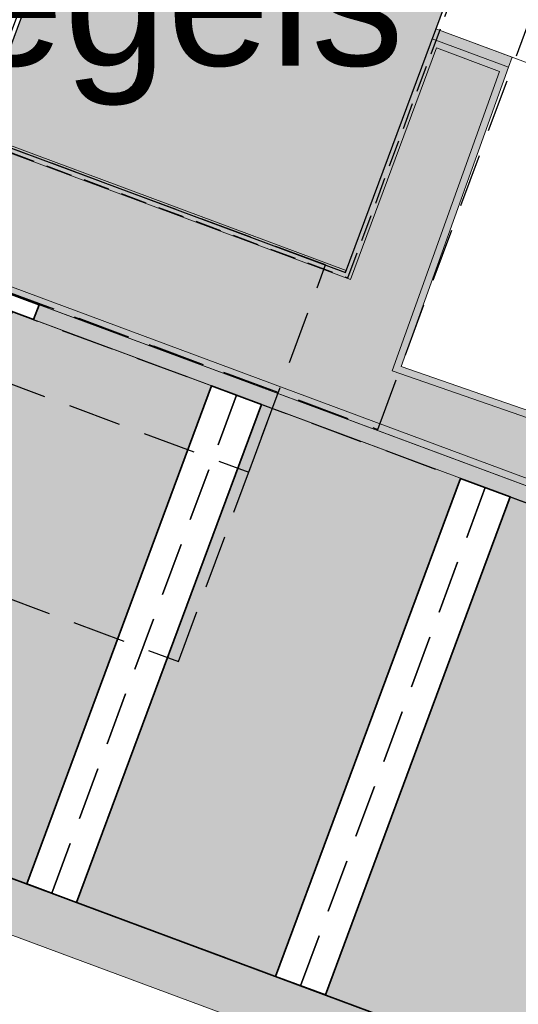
# Model space of a CAD drawing. Header units: metres. Extents: x 154038 to 155227, y 461678 to 462519.
# Tile 180 of 256: x 154576.94 to 154581.64, y 462299.51 to 462308.77. Entities that reach past the tile are written whole.
import ezdxf
from ezdxf import colors
from ezdxf.entities.mleader import LeaderData, LeaderLine
from ezdxf.math import Vec2, Vec3

# ---------------------------------------------------------------- set-up
doc = ezdxf.new("R2010")
doc.units = ezdxf.units.M
doc.linetypes.add('DASHED', pattern=[0.75, 0.5, -0.25])
doc.linetypes.add('VH-OPSLUITBAND_100X200', pattern=[16, 8, -2, 4, -2])
for name, color, linetype, lineweight in [('B-WE-GR-BEPLANTING_CULTUUR_HEESTERS-G', 82, 'Continuous', 18), ('N-WE-VH-KANTOPSLUITING_ELEMENT_VERLOOPBAND-G', 252, 'Continuous', 35), ('N-WE-VH-KANTOPSLUITING_OPSLUITBAND_100X200-G', 150, 'VH-OPSLUITBAND_100X200', 0), ('N-WE-VH-KANTOPSLUITING_TROTTOIRBAND_130 150-G', 2, 'Continuous', 0), ('N-WE-VH-KANTVERHARDING_MOLGOOT-G', 6, 'Continuous', 18), ('N-WE-VH-KANTVERHARDING_TROTTOIR-STREKLAAG-G', 220, 'Continuous', 18), ('N-WE-VH-VERHARDING_GRASSTEEN_parkeren-G', 3, 'Continuous', 18), ('N-WE-VH-VERHARDING_GRASSTEEN_parkeren-V', 73, 'Continuous', 18), ('N-WE-VH-VERHARDING_STRAATBAKSTEEN-TROTTOIR-HV_DF-G', 2, 'Continuous', 18), ('N-WE-VH-VERHARDING_STRAATBAKSTEEN_Rijbaan-KV_DF-G', 160, 'Continuous', 35), ('N-WE-VH-VERHARDING_STRAATBAKSTEEN_Uitstapstrook_Parkeren-HV_KF-G', 170, 'Continuous', 35)]:
    doc.layers.add(name, color=color, linetype=linetype, lineweight=lineweight)
for name, color, linetype in [('N-OI-KL-ET_MS_STEDIN NETBEHEER BV-G', 1, 'Continuous'), ('N-OI-KL-ET_MS_STEDIN NETBEHEER BV-V', 253, 'Continuous'), ('N-PV-VW-MARKERING_Pvak-G', 161, 'DASHED'), ('N-WE-VW-MARKERING_Pvak-H', 21, 'Continuous'), ('X-XX-AL-HULP-T', 7, 'Continuous')]:
    doc.layers.add(name, color=color, linetype=linetype)
doc.layers.add('N-OI-KL-ET_MS_STEDIN NETBEHEER BV-H', color=21, linetype='DASHED', plot=False)
for name, color, linetype, lineweight, true_color in [('N-WE-VH-KANTOPSLUITING_OPSLUITBAND_100X200-V', 7, 'Continuous', 5, 0xbbbcbc), ('N-WE-VH-KANTOPSLUITING_TROTTOIRBAND_130 150-V', 7, 'Continuous', 5, 0xa7a8aa), ('N-WE-VH-KANTVERHARDING_MOLGOOT-V', 7, 'Continuous', 18, 0xb76059), ('N-WE-VH-VERHARDING_STRAATBAKSTEEN-TROTTOIR-HV_DF-V', 7, 'Continuous', 18, 0xd14124), ('N-WE-VH-VERHARDING_STRAATBAKSTEEN_Rijbaan-KV_DF-V', 7, 'Continuous', 18, 0xb33d26)]:
    doc.layers.add(name, color=color, linetype=linetype, lineweight=lineweight, true_color=true_color)
doc.styles.add('maatvoering', font='arial.ttf')

# ---------------------------------------------------------------- blocks, each defined once
blk = doc.blocks.new('_Dot')
at = {"color": 0, "linetype": 'ByBlock', "lineweight": -2}
blk.add_line((-0.5, 0), (-1, 0), dxfattribs=at)
at = {"color": 0, "linetype": 'ByBlock', "const_width": 0.5}
blk.add_lwpolyline([(-0.25, 0, 1), (0.25, 0, 1)], format="xyb", close=True, dxfattribs=at)
blk = doc.blocks.new('*U275')
at = {"layer": 'N-OI-KL-ET_MS_STEDIN NETBEHEER BV-V'}
h = blk.add_hatch(color=256, dxfattribs=at)
h.dxf.hatch_style = 1
h.paths.add_polyline_path([(3.384189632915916, 3.799652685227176), (-0.0844368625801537, 5.08753087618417), (-1.288777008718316, 1.843896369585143), (2.179849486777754, 0.5560181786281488)])
at = {"layer": 'N-OI-KL-ET_MS_STEDIN NETBEHEER BV-G'}
blk.add_lwpolyline([(3.384189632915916, 3.799652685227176), (-0.0844368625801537, 5.08753087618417), (-1.288777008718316, 1.843896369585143), (2.179849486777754, 0.5560181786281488)], close=True, dxfattribs=at)
at = {"layer": 'N-OI-KL-ET_MS_STEDIN NETBEHEER BV-H'}
for points in [[(4.412623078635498, 4.271165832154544), (-0.5559500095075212, 6.115964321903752), (-2.48428654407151, 0.9223992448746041), (2.484286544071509, -0.922399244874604)], [(1.992356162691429, 0.6256332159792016), (-1.10128368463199, 1.77428133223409), (-2.486622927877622, -1.956835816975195), (0.6070169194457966, -3.105483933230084)], [(1.54681992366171, -0.5743240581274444), (-1.54681992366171, 0.5743240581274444), (-1.825280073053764, -0.1756492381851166), (1.268359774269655, -1.324297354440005)]]:
    blk.add_lwpolyline(points, close=True, dxfattribs=at)
at = {"layer": 'N-OI-KL-ET_MS_STEDIN NETBEHEER BV-H', "ltscale": 0.5}
blk.add_lwpolyline([(3.435611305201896, 3.823228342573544), (-0.1080125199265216, 5.138952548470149), (-1.340198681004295, 1.820320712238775), (2.203425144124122, 0.5045965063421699)], close=True, dxfattribs=at)

msp = doc.modelspace()

# ---------------------------------------------------------------- hatches: boundary and pattern name
at = {"layer": 'N-WE-VH-KANTOPSLUITING_OPSLUITBAND_100X200-V'}
h = msp.add_hatch(color=256, dxfattribs=at)
h.dxf.hatch_style = 1
h.paths.add_polyline_path([(154580.86098401, 462308.6867727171), (154581.5799998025, 462308.41999945), (154581.546195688, 462308.3258804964), (154580.8261985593, 462308.5930178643)])
at = {"layer": 'N-WE-VH-KANTOPSLUITING_TROTTOIRBAND_130 150-V'}
h = msp.add_hatch(color=256, dxfattribs=at)
h.dxf.hatch_style = 1
h.paths.add_polyline_path([(154583.0665588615, 462287.2917555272), (154588.3593489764, 462301.7598418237), (154577.0716823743, 462305.9507057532), (154577.123891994, 462306.0913269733), (154588.5514464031, 462301.8485230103), (154583.2073905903, 462287.2401593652)])
at = {"layer": 'N-WE-VH-KANTVERHARDING_MOLGOOT-V'}
h = msp.add_hatch(color=256, dxfattribs=at)
h.dxf.hatch_style = 1
edge = h.paths.add_edge_path()
edge.add_line((154504.0308506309, 462166.2479160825), (154508.5329932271, 462164.5833704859))
edge.add_line((154508.5329932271, 462164.5833704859), (154536.2906664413, 462239.6853322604))
edge.add_arc((154540.9803159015, 462237.9512077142), 5.000000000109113, 69.91068840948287, 159.706765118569, ccw=False)
edge.add_line((154542.6977384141, 462242.6469994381), (154554.4056087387, 462238.3650037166))
edge.add_arc((154557.1538001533, 462245.8775869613), 7.999466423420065, 249.90688527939, 339.6332798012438)
edge.add_line((154564.6531743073, 462243.093552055), (154574.3694280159, 462269.2609684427))
edge.add_arc((154579.244254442, 462267.4509774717), 5.199999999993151, 69.96311292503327, 159.6303699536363, ccw=False)
edge.add_line((154581.0259046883, 462272.3362330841), (154653.5238979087, 462245.8962516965))
edge.add_line((154653.5238979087, 462245.8962516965), (154653.6952104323, 462246.365987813))
edge.add_line((154653.6952104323, 462246.365987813), (154581.197217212, 462272.8059692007))
edge.add_arc((154579.244254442, 462267.4509774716), 5.700000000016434, 69.9631129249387, 159.6303699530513)
edge.add_line((154573.9006947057, 462269.435006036), (154564.1844437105, 462243.2675969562))
edge.add_arc((154557.153790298, 462245.8776083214), 7.499483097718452, 249.9070120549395, 339.63340657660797, ccw=False)
edge.add_line((154554.5773821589, 462238.8345714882), (154542.8694806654, 462243.1165786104))
edge.add_arc((154540.9803159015, 462237.9512077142), 5.500000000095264, 69.91068840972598, 159.7067651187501)
edge.add_line((154535.8217014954, 462239.858744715), (154508.2373593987, 462165.225752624))
edge.add_line((154508.2373593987, 462165.225752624), (154504.6732139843, 462166.5434991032))
edge.add_line((154504.6732139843, 462166.5434991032), (154517.595807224, 462201.4955950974))
edge.add_line((154517.595807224, 462201.4955950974), (154519.2557867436, 462206.0155393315))
edge.add_line((154519.2557867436, 462206.0155393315), (154534.953191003, 462248.4665406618))
edge.add_arc((154536.360085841, 462247.946303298), 1.500000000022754, 69.91068840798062, 159.7067651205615, ccw=False)
edge.add_line((154536.8753125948, 462249.3550408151), (154556.0695134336, 462242.3350206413))
edge.add_arc((154557.2717091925, 462245.6220748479), 3.499999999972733, 249.910688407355, 339.1809798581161)
edge.add_line((154560.5431862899, 462244.378114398), (154570.3383182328, 462270.7576828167))
edge.add_arc((154579.2442656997, 462267.4509682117), 9.500013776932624, 121.49320960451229, 159.6303986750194, ccw=False)
edge.add_arc((154571.4082981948, 462280.2415126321), 5.499999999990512, 301.4931808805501, 339.7866536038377)
edge.add_line((154576.569567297, 462278.3411702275), (154580.911670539, 462290.1341835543))
edge.add_arc((154577.6272265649, 462291.3434923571), 3.499999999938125, 339.7866536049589, 429.6303699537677)
edge.add_line((154578.8454897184, 462294.6246255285), (154544.5665896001, 462307.3521555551))
edge.add_line((154544.5665896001, 462307.3521555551), (154546.1329279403, 462311.570755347))
edge.add_line((154546.1329279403, 462311.570755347), (154586.0034751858, 462296.7670835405))
edge.add_line((154586.0034751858, 462296.7670835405), (154580.9067938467, 462282.8438030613))
edge.add_arc((154586.0632988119, 462280.9304984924), 5.500025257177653, 159.6427901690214, 250.0930405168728)
edge.add_line((154584.1905745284, 462275.7591174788), (154654.9971856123, 462249.9359822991))
edge.add_line((154654.9971856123, 462249.9359822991), (154655.168498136, 462250.4057184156))
edge.add_line((154655.168498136, 462250.4057184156), (154584.3613417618, 462276.2290524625))
edge.add_arc((154586.0632988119, 462280.9304984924), 5.000025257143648, 159.6304989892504, 250.09938210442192, ccw=False)
edge.add_line((154581.3759381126, 462282.6708726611), (154586.6440892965, 462297.0625800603))
edge.add_line((154586.6440892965, 462297.0625800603), (154545.8382322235, 462312.2135262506))
edge.add_line((154545.8382322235, 462312.2135262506), (154543.9238186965, 462307.0574598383))
edge.add_line((154543.9238186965, 462307.0574598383), (154578.6714521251, 462294.1558922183))
edge.add_arc((154577.6272265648, 462291.3434923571), 3.000000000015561, -20.21334639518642, 69.63036995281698, ccw=False)
edge.add_line((154580.442464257, 462290.3069419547), (154576.1003610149, 462278.5139286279))
edge.add_arc((154571.4082981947, 462280.2415126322), 5.000000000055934, 301.49318088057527, 339.7866536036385, ccw=False)
edge.add_arc((154579.2442544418, 462267.4509774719), 9.999999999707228, 121.4931808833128, 159.6303699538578)
edge.add_line((154569.869588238, 462270.9317293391), (154560.0751634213, 462244.5540653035))
edge.add_arc((154557.2717091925, 462245.6220748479), 2.999999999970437, 249.9106884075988, 339.14506041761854, ccw=False)
edge.add_line((154556.2412556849, 462242.8045998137), (154537.0470548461, 462249.8246199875))
edge.add_arc((154536.360085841, 462247.9463032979), 2.000000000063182, 69.9106884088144, 159.7067651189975)
edge.add_line((154534.484226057, 462248.6399531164), (154518.7866293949, 462206.1884314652))
edge.add_line((154518.7866293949, 462206.1884314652), (154517.1266457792, 462201.6684760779))
edge.add_line((154517.1266457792, 462201.6684760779), (154504.0308506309, 462166.2479160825))
at = {"layer": 'N-WE-VH-VERHARDING_GRASSTEEN_parkeren-V'}
h = msp.add_hatch(color=256, dxfattribs=at)
h.dxf.hatch_style = 1
h.paths.add_polyline_path([(154578.7495221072, 462305.3277602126), (154576.8745796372, 462306.0238857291), (154575.1340641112, 462301.3361766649), (154577.0089973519, 462300.6400262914)])
h = msp.add_hatch(color=256, dxfattribs=at)
h.dxf.hatch_style = 1
h.paths.add_polyline_path([(154581.0932001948, 462304.457603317), (154579.2182577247, 462305.1537288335), (154577.4777306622, 462300.4659886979), (154579.352663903, 462299.7698383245)])
h = msp.add_hatch(color=256, dxfattribs=at)
h.dxf.hatch_style = 1
h.paths.add_polyline_path([(154583.4368782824, 462303.5874464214), (154581.5619358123, 462304.2835719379), (154579.8213972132, 462299.5958007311), (154581.696330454, 462298.8996503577)])
at = {"layer": 'N-WE-VH-VERHARDING_STRAATBAKSTEEN-TROTTOIR-HV_DF-V'}
h = msp.add_hatch(color=256, dxfattribs=at)
h.dxf.hatch_style = 1
h.paths.add_polyline_path([(154633.7232146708, 462291.8161121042), (154636.06, 462290.963), (154644.4260023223, 462287.9033769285), (154644.9123986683, 462289.4270663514), (154655.0178734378, 462287.2262736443), (154665.337796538, 462283.4685506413), (154664.3083648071, 462280.6413980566), (154665.9956450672, 462280.014319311), (154667.0291992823, 462282.8527935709), (154671.5644795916, 462281.1955131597), (154670.5485239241, 462278.4298619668), (154675.4528562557, 462276.6564203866), (154677.6617271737, 462282.6708004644), (154672.7690751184, 462284.4795121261), (154672.1857780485, 462282.8903980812), (154655.5474687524, 462288.9490498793), (154641.8521191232, 462291.9357325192), (154632.5712556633, 462295.3329600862), (154630.9075081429, 462290.8393935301), (154611.3652628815, 462297.9963823), (154610.0755471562, 462298.4679793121), (154609.6725551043, 462297.3288527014), (154584.1330686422, 462306.5704966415), (154583.42, 462304.51), (154580.5348519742, 462305.5100513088), (154581.5457051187, 462308.3260628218), (154580.8266891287, 462308.592835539), (154580.017132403, 462306.4140375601), (154576.6422615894, 462307.6671062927), (154576.1864207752, 462306.4393897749), (154588.5514464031, 462301.8485230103), (154589.9105013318, 462301.3439352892), (154590.1636059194, 462302.0352184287), (154592.516, 462301.176), (154601.6160774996, 462297.8453755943), (154601.9286694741, 462298.7485431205), (154610.7182209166, 462295.5679760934), (154611.1302209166, 462296.6979760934), (154621.7482542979, 462292.8095227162), (154620.9929197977, 462290.7446623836), (154626.9, 462288.585), (154629.2035697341, 462287.7313241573), (154631.8619580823, 462286.7461567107)])
at = {"layer": 'N-WE-VH-VERHARDING_STRAATBAKSTEEN_Rijbaan-KV_DF-V'}
h = msp.add_hatch(color=256, dxfattribs=at)
h.dxf.hatch_style = 1
edge = h.paths.add_edge_path()
edge.add_line((154346.3655189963, 462123.4474894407), (154339.6690574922, 462103.1804047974))
edge.add_line((154339.6690574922, 462103.1804047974), (154331.5193567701, 462083.4356807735))
edge.add_line((154331.5193567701, 462083.4356807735), (154321.8864262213, 462064.3270959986))
edge.add_line((154321.8864262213, 462064.3270959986), (154319.064452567, 462059.5558212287))
edge.add_line((154319.064452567, 462059.5558212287), (154316.2103360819, 462061.243890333))
edge.add_arc((154313.6649621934, 462056.9402788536), 4.999999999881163, 59.39777921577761, 149.4251789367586)
edge.add_line((154309.3601339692, 462059.4835943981), (154295.4018813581, 462035.8577883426))
edge.add_arc((154299.7067095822, 462033.3144727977), 4.999999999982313, 149.425178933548, 239.2784399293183)
edge.add_line((154297.1523773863, 462029.0161723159), (154310.3450331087, 462021.1762305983))
edge.add_arc((154317.2452423, 462033.549449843), 14.16719595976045, 240.8527758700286, 248.9522969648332)
edge.add_line((154312.1571632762, 462020.327464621), (154334.4042784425, 462011.1510402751))
edge.add_arc((154336.3108423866, 462015.7732706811), 4.999999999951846, 247.5849764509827, 256.0899883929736)
edge.add_line((154335.1088540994, 462010.9198982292), (154350.5998025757, 462007.0834033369))
edge.add_arc((154349.3978142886, 462002.2300308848), 5.000000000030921, 59.37977109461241, 76.0899883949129, ccw=False)
edge.add_line((154351.944540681, 462006.5328421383), (154352.6260687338, 462006.1294627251))
edge.add_arc((154355.1727951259, 462010.4322739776), 4.999999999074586, 239.3797710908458, 256.0899883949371)
edge.add_line((154353.9708068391, 462005.5789015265), (154356.9781779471, 462004.8340984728))
edge.add_line((154356.9781779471, 462004.8340984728), (154367.5271780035, 462002.1693614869))
edge.add_line((154367.5271780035, 462002.1693614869), (154370.594703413, 462001.3944872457))
edge.add_arc((154371.8192663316, 462006.2422130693), 5.000000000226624, 255.8233322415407, 334.7988763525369)
edge.add_line((154376.3433598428, 462004.1132278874), (154378.3551998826, 462008.3883879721))
edge.add_arc((154373.8311063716, 462010.5173731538), 5.000000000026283, 334.7988763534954, 345.8749618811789)
edge.add_line((154378.6799336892, 462009.2971790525), (154401.6515090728, 462100.5820018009))
edge.add_line((154401.6515090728, 462100.5820018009), (154406.9852191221, 462099.2397882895))
edge.add_line((154406.9852191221, 462099.2397882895), (154397.3315953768, 462060.8780600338))
edge.add_line((154397.3315953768, 462060.8780600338), (154396.6527595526, 462061.0488872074))
edge.add_line((154396.6527595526, 462061.0488872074), (154394.6715745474, 462053.1760217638))
edge.add_line((154394.6715745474, 462053.1760217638), (154395.3511736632, 462053.0050023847))
edge.add_line((154395.3511736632, 462053.0050023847), (154390.2256132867, 462032.6401919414))
edge.add_line((154390.2256132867, 462032.6401919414), (154389.5467596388, 462032.8109482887))
edge.add_line((154389.5467596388, 462032.8109482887), (154388.7372010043, 462029.5939109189))
edge.add_line((154388.7372010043, 462029.5939109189), (154389.4156288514, 462029.4214625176))
edge.add_line((154389.4156288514, 462029.4214625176), (154383.7651946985, 462006.9676746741))
edge.add_line((154383.7651946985, 462006.9676746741), (154376.807218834, 461992.1819759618))
edge.add_arc((154381.331312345, 461990.0529907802), 4.999999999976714, 154.7988763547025, 166.0156035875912)
edge.add_line((154376.4795044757, 461991.2612789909), (154371.1051861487, 461969.68365288))
edge.add_line((154371.1051861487, 461969.68365288), (154363.8723419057, 461953.1420104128))
edge.add_arc((154368.4536651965, 461951.1389210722), 5.000088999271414, 156.3836358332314, 248.3411709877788)
edge.add_line((154366.60823727, 461946.491848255), (154366.6592998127, 461946.4715747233))
edge.add_line((154366.6592998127, 461946.4715747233), (154352.2416857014, 461952.1958481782))
edge.add_arc((154354.0386536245, 461956.8622859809), 5.000473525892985, 248.939130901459, 336.380420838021)
edge.add_line((154358.6202168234, 461954.8587855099), (154365.8806715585, 461971.4635736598))
edge.add_line((154365.8806715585, 461971.4635736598), (154371.1315098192, 461992.5091953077))
edge.add_arc((154366.27970195, 461993.7174835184), 4.999999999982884, 346.0156035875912, 435.8233322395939)
edge.add_line((154367.5042648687, 461998.5652093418), (154356.1296396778, 462001.438503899))
edge.add_line((154356.1296396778, 462001.438503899), (154353.1565705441, 462002.1748154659))
edge.add_arc((154351.9545822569, 461997.321443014), 4.99999999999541, 76.08998839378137, 92.77818827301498)
edge.add_line((154351.7122345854, 462002.315566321), (154350.8803402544, 462002.2858641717))
edge.add_arc((154350.6379925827, 462007.2799874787), 4.999999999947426, 256.0899883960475, 272.778188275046, ccw=False)
edge.add_line((154349.4360042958, 462002.4266150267), (154337.7325265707, 462005.3251033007))
edge.add_arc((154337.2517312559, 462003.38375432), 1.999999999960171, 76.08998839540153, 165.7499673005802)
edge.add_line((154335.3132697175, 462003.8760620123), (154335.1888994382, 462003.3863540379))
edge.add_line((154335.1888994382, 462003.3863540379), (154331.809089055, 462004.2350527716))
edge.add_line((154331.809089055, 462004.2350527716), (154332.0188515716, 462005.1214022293))
edge.add_arc((154330.0726110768, 462005.5819974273), 1.999999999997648, 346.6854067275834, 427.584976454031)
edge.add_line((154330.8352366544, 462007.4308895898), (154310.3759552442, 462015.8698735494))
edge.add_arc((154317.2452423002, 462033.5494498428), 18.96719595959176, 240.6390520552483, 248.76667882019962, ccw=False)
edge.add_line((154307.9454396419, 462017.0186243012), (154294.2962136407, 462025.129890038))
edge.add_arc((154292.7636143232, 462022.5509097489), 2.999999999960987, 59.27843992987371, 165.8531268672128)
edge.add_line((154289.8545971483, 462023.2841348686), (154287.8359008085, 462015.2751044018))
edge.add_line((154287.8359008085, 462015.2751044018), (154283.8632318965, 462016.2799413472))
edge.add_line((154283.8632318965, 462016.2799413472), (154284.9895646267, 462020.85211158))
edge.add_line((154284.9895646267, 462020.85211158), (154281.4008986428, 462022.9723146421))
edge.add_line((154281.4008986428, 462022.9723146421), (154304.5232118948, 462062.1092541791))
edge.add_arc((154313.1334630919, 462057.0210789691), 10.00129754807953, 72.70910643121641, 149.419295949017, ccw=False)
edge.add_arc((154316.7007223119, 462068.4799534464), 2.000000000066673, 252.7032232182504, 333.2466271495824)
edge.add_line((154318.4866272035, 462067.5796514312), (154327.4245828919, 462085.3096333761))
edge.add_line((154327.4245828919, 462085.3096333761), (154335.4473333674, 462104.7467881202))
edge.add_line((154335.4473333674, 462104.7467881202), (154342.0407687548, 462124.7020604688))
edge.add_line((154342.0407687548, 462124.7020604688), (154352.1387758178, 462165.04183881))
edge.add_line((154352.1387758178, 462165.04183881), (154355.7628846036, 462164.1322223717))
edge.add_line((154355.7628846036, 462164.1322223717), (154353.9603339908, 462153.7867322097))
edge.add_line((154353.9603339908, 462153.7867322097), (154346.3655189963, 462123.4474894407))
edge = h.paths.add_edge_path(flags=17)
edge.add_arc((154735.5031688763, 462271.5015979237), 4.999999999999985, 125.9385176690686, 138.150287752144, ccw=False)
edge.add_line((154732.5685849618, 462275.549834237), (154735.8470371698, 462277.9263983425))
edge.add_arc((154736.4339539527, 462277.1167510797), 1.000000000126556, 44.27258667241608, 125.93851766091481, ccw=False)
edge.add_line((154737.1499807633, 462277.8148238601), (154732.334294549, 462282.9696525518))
edge.add_arc((154731.6182677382, 462282.2715797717), 1.000000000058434, -54.06148233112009, 44.272586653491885, ccw=False)
edge.add_line((154732.2051845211, 462281.4619325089), (154729.9240080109, 462279.8082978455))
edge.add_arc((154735.7931758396, 462271.7118252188), 9.999999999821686, 125.9385176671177, 159.8812514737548)
edge.add_line((154726.4033583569, 462275.1514949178), (154712.1371545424, 462236.2067526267))
edge.add_arc((154709.3202092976, 462237.2386535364), 3.000000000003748, 249.8812514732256, 339.8812514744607, ccw=False)
edge.add_line((154708.2883083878, 462234.4217082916), (154663.7725424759, 462250.7286845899))
edge.add_line((154663.7725424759, 462250.7286845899), (154656.1079703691, 462250.0630933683))
edge.add_line((154656.1079703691, 462250.0630933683), (154584.3613417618, 462276.2290524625))
edge.add_arc((154586.0632988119, 462280.9304984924), 5.000025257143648, 159.6304989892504, 250.09938210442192, ccw=False)
edge.add_line((154581.3759381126, 462282.6708726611), (154586.6440892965, 462297.0625800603))
edge.add_line((154586.6440892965, 462297.0625800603), (154545.8382322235, 462312.2135262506))
edge.add_line((154545.8382322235, 462312.2135262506), (154543.9238186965, 462307.0574598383))
edge.add_line((154543.9238186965, 462307.0574598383), (154578.6714521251, 462294.1558922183))
edge.add_arc((154577.6272265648, 462291.3434923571), 3.000000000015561, -20.21334639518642, 69.63036995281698, ccw=False)
edge.add_line((154580.442464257, 462290.3069419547), (154576.1003610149, 462278.5139286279))
edge.add_arc((154571.4082981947, 462280.2415126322), 5.000000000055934, 301.49318088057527, 339.7866536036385, ccw=False)
edge.add_arc((154579.2442544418, 462267.4509774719), 9.999999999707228, 121.4931808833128, 159.6303699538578)
edge.add_line((154569.869588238, 462270.9317293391), (154560.0751634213, 462244.5540653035))
edge.add_arc((154557.2717091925, 462245.6220748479), 2.999999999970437, 249.9106884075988, 339.14506041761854, ccw=False)
edge.add_line((154556.2412556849, 462242.8045998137), (154537.0470548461, 462249.8246199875))
edge.add_arc((154536.360085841, 462247.9463032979), 2.000000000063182, 69.9106884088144, 159.7067651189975)
edge.add_line((154534.484226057, 462248.6399531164), (154518.7866293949, 462206.1884314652))
edge.add_line((154518.7866293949, 462206.1884314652), (154517.1266457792, 462201.6684760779))
edge.add_line((154517.1266457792, 462201.6684760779), (154504.0308506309, 462166.2479160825))
edge.add_line((154504.0308506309, 462166.2479160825), (154508.5329932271, 462164.5833704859))
edge.add_line((154508.5329932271, 462164.5833704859), (154521.6305956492, 462200.0088186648))
edge.add_line((154521.6305956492, 462200.0088186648), (154523.2905399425, 462204.5286669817))
edge.add_line((154523.2905399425, 462204.5286669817), (154536.2906664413, 462239.6853322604))
edge.add_arc((154540.9803159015, 462237.9512077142), 5.000000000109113, 69.91068840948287, 159.706765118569, ccw=False)
edge.add_line((154542.6977384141, 462242.6469994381), (154554.4056087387, 462238.3650037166))
edge.add_arc((154557.1538001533, 462245.8775869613), 7.999466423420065, 249.90688527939, 339.6332798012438)
edge.add_line((154564.6531743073, 462243.093552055), (154574.4386699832, 462269.447448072))
edge.add_arc((154579.1259759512, 462267.7069990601), 5.000000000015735, 69.96311292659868, 159.6294766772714, ccw=False)
edge.add_line((154580.8391011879, 462272.4043602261), (154655.4630948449, 462245.1890275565))
edge.add_line((154655.4630948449, 462245.1890275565), (154663.1240823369, 462245.8543074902))
edge.add_line((154663.1240823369, 462245.8543074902), (154713.9613245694, 462227.2316535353))
edge.add_line((154713.9613245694, 462227.2316535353), (154727.5885351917, 462264.4320337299))
edge.add_arc((154730.4054804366, 462263.4001328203), 2.999999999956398, 69.882642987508, 159.8812514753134, ccw=False)
edge.add_line((154731.4373129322, 462266.2171031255), (154749.540967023, 462259.5858871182))
edge.add_line((154749.540967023, 462259.5858871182), (154751.0397480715, 462263.6249638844))
edge.add_line((154751.0397480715, 462263.6249638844), (154734.4045412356, 462269.7183000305))
edge.add_arc((154736.1283149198, 462274.4117704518), 5.000006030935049, 197.6182283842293, 249.83320066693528, ccw=False)
edge.add_arc((154733.2690260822, 462273.5037486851), 2.000000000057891, 138.1345799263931, 197.6182116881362, ccw=False)
edge.add_line((154731.7795971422, 462274.8385151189), (154731.7786818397, 462274.8374930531))
edge = h.paths.add_edge_path(flags=0)
edge.add_arc((154536.360085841, 462247.9463032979), 2.000000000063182, 69.9106884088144, 159.7067651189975, ccw=False)
edge.add_arc((154536.360085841, 462247.9463032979), 2.000000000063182, 69.9106884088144, 159.7067651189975)
edge = h.paths.add_edge_path(flags=0)
edge.add_arc((154735.7931758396, 462271.7118252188), 9.999999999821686, 125.93851766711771, 159.8812514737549, ccw=False)
edge.add_arc((154735.7931758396, 462271.7118252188), 9.999999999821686, 125.9385176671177, 159.8812514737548)
edge = h.paths.add_edge_path(flags=17)
edge.add_arc((154735.5031688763, 462271.5015979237), 4.999999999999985, 125.9385176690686, 138.150287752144)
edge.add_line((154731.7795971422, 462274.8385151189), (154731.7786818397, 462274.8374930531))
edge.add_arc((154733.2690260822, 462273.5037486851), 2.000000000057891, 138.134579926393, 197.6182116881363)
edge.add_arc((154736.1283149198, 462274.4117704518), 5.000006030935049, 197.6182283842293, 249.8332006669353)
edge.add_line((154751.0397480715, 462263.6249638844), (154734.4045412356, 462269.7183000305))
edge.add_line((154749.540967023, 462259.5858871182), (154751.0397480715, 462263.6249638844))
edge.add_line((154731.4373129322, 462266.2171031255), (154749.540967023, 462259.5858871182))
edge.add_arc((154730.4054804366, 462263.4001328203), 2.999999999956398, 69.88264298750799, 159.8812514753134)
edge.add_line((154713.9613245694, 462227.2316535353), (154727.5885351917, 462264.4320337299))
edge.add_line((154663.1240823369, 462245.8543074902), (154713.9613245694, 462227.2316535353))
edge.add_line((154655.4630948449, 462245.1890275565), (154663.1240823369, 462245.8543074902))
edge.add_line((154580.8391011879, 462272.4043602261), (154655.4630948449, 462245.1890275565))
edge.add_arc((154579.1259759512, 462267.7069990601), 5.000000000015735, 69.96311292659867, 159.6294766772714)
edge.add_line((154564.6531743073, 462243.093552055), (154574.4386699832, 462269.447448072))
edge.add_arc((154557.1538001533, 462245.8775869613), 7.999466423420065, 249.90688527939, 339.6332798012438)
edge.add_line((154542.6977384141, 462242.6469994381), (154554.4056087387, 462238.3650037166))
edge.add_arc((154540.9803159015, 462237.9512077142), 5.000000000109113, 69.9106884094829, 159.706765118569)
edge.add_line((154523.2905399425, 462204.5286669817), (154536.2906664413, 462239.6853322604))
edge.add_line((154521.6305956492, 462200.0088186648), (154523.2905399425, 462204.5286669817))
edge.add_line((154508.5329932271, 462164.5833704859), (154521.6305956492, 462200.0088186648))
edge.add_line((154504.0308506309, 462166.2479160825), (154508.5329932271, 462164.5833704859))
edge.add_line((154517.1266457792, 462201.6684760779), (154504.0308506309, 462166.2479160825))
edge.add_line((154518.7866293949, 462206.1884314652), (154517.1266457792, 462201.6684760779))
edge.add_line((154534.484226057, 462248.6399531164), (154518.7866293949, 462206.1884314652))
edge.add_arc((154536.360085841, 462247.9463032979), 2.000000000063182, 69.9106884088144, 159.7067651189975)
edge.add_line((154556.2412556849, 462242.8045998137), (154537.0470548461, 462249.8246199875))
edge.add_arc((154557.2717091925, 462245.6220748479), 2.999999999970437, 249.9106884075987, 339.1450604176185)
edge.add_line((154569.869588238, 462270.9317293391), (154560.0751634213, 462244.5540653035))
edge.add_arc((154579.2442544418, 462267.4509774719), 9.999999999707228, 121.4931808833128, 159.6303699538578)
edge.add_arc((154571.4082981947, 462280.2415126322), 5.000000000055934, 301.4931808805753, 339.7866536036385)
edge.add_line((154580.442464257, 462290.3069419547), (154576.1003610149, 462278.5139286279))
edge.add_arc((154577.6272265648, 462291.3434923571), 3.000000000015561, 339.7866536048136, 429.6303699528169)
edge.add_line((154543.9238186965, 462307.0574598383), (154578.6714521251, 462294.1558922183))
edge.add_line((154545.8382322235, 462312.2135262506), (154543.9238186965, 462307.0574598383))
edge.add_line((154586.6440892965, 462297.0625800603), (154545.8382322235, 462312.2135262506))
edge.add_line((154581.3759381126, 462282.6708726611), (154586.6440892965, 462297.0625800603))
edge.add_arc((154586.0632988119, 462280.9304984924), 5.000025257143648, 159.6304989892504, 250.0993821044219)
edge.add_line((154656.1079703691, 462250.0630933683), (154584.3613417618, 462276.2290524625))
edge.add_line((154663.7725424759, 462250.7286845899), (154656.1079703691, 462250.0630933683))
edge.add_line((154708.2883083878, 462234.4217082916), (154663.7725424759, 462250.7286845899))
edge.add_arc((154709.3202092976, 462237.2386535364), 3.000000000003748, 249.8812514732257, 339.8812514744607)
edge.add_line((154726.4033583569, 462275.1514949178), (154712.1371545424, 462236.2067526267))
edge.add_arc((154735.7931758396, 462271.7118252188), 9.999999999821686, 125.9385176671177, 159.8812514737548)
edge.add_line((154732.2051845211, 462281.4619325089), (154729.9240080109, 462279.8082978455))
edge.add_arc((154731.6182677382, 462282.2715797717), 1.000000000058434, 305.9385176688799, 404.2725866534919)
edge.add_line((154732.334294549, 462282.9696525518), (154737.1499807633, 462277.8148238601))
edge.add_arc((154736.4339539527, 462277.1167510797), 1.000000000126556, 44.27258667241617, 125.9385176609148)
edge.add_line((154735.8470371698, 462277.9263983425), (154732.5685849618, 462275.549834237))
edge = h.paths.add_edge_path(flags=0)
edge.add_arc((154736.1283149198, 462274.4117704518), 5.000006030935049, 197.6182283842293, 249.8332006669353)
edge.add_arc((154736.1283149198, 462274.4117704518), 5.000006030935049, 197.6182283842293, 249.8332006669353)
edge = h.paths.add_edge_path(flags=0)
edge.add_arc((154733.2690260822, 462273.5037486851), 2.000000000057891, 138.134579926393, 197.6182116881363)
edge.add_arc((154733.2690260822, 462273.5037486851), 2.000000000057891, 138.134579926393, 197.6182116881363)
edge = h.paths.add_edge_path(flags=0)
edge.add_line((154731.7795971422, 462274.8385151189), (154731.7786818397, 462274.8374930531))
edge.add_line((154731.7795971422, 462274.8385151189), (154731.7786818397, 462274.8374930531))
edge = h.paths.add_edge_path(flags=0)
edge.add_arc((154735.5031688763, 462271.5015979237), 4.999999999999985, 125.9385176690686, 138.150287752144)
edge.add_arc((154735.5031688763, 462271.5015979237), 4.999999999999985, 125.9385176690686, 138.150287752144)
edge = h.paths.add_edge_path(flags=0)
edge.add_line((154732.2051845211, 462281.4619325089), (154729.9240080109, 462279.8082978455))
edge.add_line((154732.2051845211, 462281.4619325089), (154729.9240080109, 462279.8082978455))
edge = h.paths.add_edge_path(flags=0)
edge.add_arc((154731.6182677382, 462282.2715797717), 1.000000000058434, 305.9385176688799, 404.2725866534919)
edge.add_arc((154731.6182677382, 462282.2715797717), 1.000000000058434, 305.9385176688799, 404.2725866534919)
edge = h.paths.add_edge_path(flags=0)
edge.add_line((154737.1499807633, 462277.8148238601), (154732.334294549, 462282.9696525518))
edge.add_line((154737.1499807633, 462277.8148238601), (154732.334294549, 462282.9696525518))
edge = h.paths.add_edge_path(flags=0)
edge.add_arc((154736.4339539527, 462277.1167510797), 1.000000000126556, 44.27258667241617, 125.9385176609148)
edge.add_arc((154736.4339539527, 462277.1167510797), 1.000000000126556, 44.27258667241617, 125.9385176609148)
edge = h.paths.add_edge_path(flags=0)
edge.add_line((154732.5685849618, 462275.549834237), (154735.8470371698, 462277.9263983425))
edge.add_line((154732.5685849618, 462275.549834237), (154735.8470371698, 462277.9263983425))
edge = h.paths.add_edge_path(flags=0)
edge.add_line((154556.2412556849, 462242.8045998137), (154537.0470548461, 462249.8246199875))
edge.add_line((154556.2412556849, 462242.8045998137), (154537.0470548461, 462249.8246199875))
edge = h.paths.add_edge_path(flags=0)
edge.add_arc((154557.2717091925, 462245.6220748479), 2.999999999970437, 249.9106884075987, 339.1450604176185)
edge.add_arc((154557.2717091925, 462245.6220748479), 2.999999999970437, 249.9106884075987, 339.1450604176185)
edge = h.paths.add_edge_path(flags=0)
edge.add_line((154569.869588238, 462270.9317293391), (154560.0751634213, 462244.5540653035))
edge.add_line((154569.869588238, 462270.9317293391), (154560.0751634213, 462244.5540653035))
edge = h.paths.add_edge_path(flags=0)
edge.add_arc((154579.2442544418, 462267.4509774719), 9.999999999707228, 121.4931808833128, 159.6303699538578)
edge.add_arc((154579.2442544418, 462267.4509774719), 9.999999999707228, 121.4931808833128, 159.6303699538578)
edge = h.paths.add_edge_path(flags=0)
edge.add_arc((154571.4082981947, 462280.2415126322), 5.000000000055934, 301.4931808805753, 339.7866536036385)
edge.add_arc((154571.4082981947, 462280.2415126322), 5.000000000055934, 301.4931808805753, 339.7866536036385)
edge = h.paths.add_edge_path(flags=0)
edge.add_line((154580.442464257, 462290.3069419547), (154576.1003610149, 462278.5139286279))
edge.add_line((154580.442464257, 462290.3069419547), (154576.1003610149, 462278.5139286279))
edge = h.paths.add_edge_path(flags=0)
edge.add_arc((154577.6272265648, 462291.3434923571), 3.000000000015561, 339.7866536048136, 429.6303699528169)
edge.add_arc((154577.6272265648, 462291.3434923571), 3.000000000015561, 339.7866536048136, 429.6303699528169)
edge = h.paths.add_edge_path(flags=0)
edge.add_line((154543.9238186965, 462307.0574598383), (154578.6714521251, 462294.1558922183))
edge.add_line((154543.9238186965, 462307.0574598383), (154578.6714521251, 462294.1558922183))
edge = h.paths.add_edge_path(flags=0)
edge.add_line((154545.8382322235, 462312.2135262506), (154543.9238186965, 462307.0574598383))
edge.add_line((154545.8382322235, 462312.2135262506), (154543.9238186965, 462307.0574598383))
edge = h.paths.add_edge_path(flags=0)
edge.add_line((154586.6440892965, 462297.0625800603), (154545.8382322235, 462312.2135262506))
edge.add_line((154586.6440892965, 462297.0625800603), (154545.8382322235, 462312.2135262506))
edge = h.paths.add_edge_path(flags=0)
edge.add_line((154581.3759381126, 462282.6708726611), (154586.6440892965, 462297.0625800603))
edge.add_line((154581.3759381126, 462282.6708726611), (154586.6440892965, 462297.0625800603))
edge = h.paths.add_edge_path(flags=0)
edge.add_arc((154586.0632988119, 462280.9304984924), 5.000025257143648, 159.6304989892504, 250.0993821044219)
edge.add_arc((154586.0632988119, 462280.9304984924), 5.000025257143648, 159.6304989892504, 250.0993821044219)
edge = h.paths.add_edge_path(flags=0)
edge.add_line((154656.1079703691, 462250.0630933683), (154584.3613417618, 462276.2290524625))
edge.add_line((154656.1079703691, 462250.0630933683), (154584.3613417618, 462276.2290524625))
edge = h.paths.add_edge_path(flags=0)
edge.add_line((154663.7725424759, 462250.7286845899), (154656.1079703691, 462250.0630933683))
edge.add_line((154663.7725424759, 462250.7286845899), (154656.1079703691, 462250.0630933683))
edge = h.paths.add_edge_path(flags=0)
edge.add_line((154708.2883083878, 462234.4217082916), (154663.7725424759, 462250.7286845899))
edge.add_line((154708.2883083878, 462234.4217082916), (154663.7725424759, 462250.7286845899))
edge = h.paths.add_edge_path(flags=0)
edge.add_arc((154709.3202092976, 462237.2386535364), 3.000000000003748, 249.8812514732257, 339.8812514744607)
edge.add_arc((154709.3202092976, 462237.2386535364), 3.000000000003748, 249.8812514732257, 339.8812514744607)
edge = h.paths.add_edge_path(flags=0)
edge.add_line((154726.4033583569, 462275.1514949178), (154712.1371545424, 462236.2067526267))
edge.add_line((154726.4033583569, 462275.1514949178), (154712.1371545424, 462236.2067526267))
edge = h.paths.add_edge_path(flags=0)
edge.add_line((154751.0397480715, 462263.6249638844), (154734.4045412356, 462269.7183000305))
edge.add_line((154751.0397480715, 462263.6249638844), (154734.4045412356, 462269.7183000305))
edge = h.paths.add_edge_path(flags=0)
edge.add_line((154749.540967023, 462259.5858871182), (154751.0397480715, 462263.6249638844))
edge.add_line((154749.540967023, 462259.5858871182), (154751.0397480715, 462263.6249638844))
edge = h.paths.add_edge_path(flags=0)
edge.add_line((154731.4373129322, 462266.2171031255), (154749.540967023, 462259.5858871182))
edge.add_line((154731.4373129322, 462266.2171031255), (154749.540967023, 462259.5858871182))
edge = h.paths.add_edge_path(flags=0)
edge.add_arc((154730.4054804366, 462263.4001328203), 2.999999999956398, 69.88264298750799, 159.8812514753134)
edge.add_arc((154730.4054804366, 462263.4001328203), 2.999999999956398, 69.88264298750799, 159.8812514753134)
edge = h.paths.add_edge_path(flags=0)
edge.add_line((154713.9613245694, 462227.2316535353), (154727.5885351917, 462264.4320337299))
edge.add_line((154713.9613245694, 462227.2316535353), (154727.5885351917, 462264.4320337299))
edge = h.paths.add_edge_path(flags=0)
edge.add_line((154663.1240823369, 462245.8543074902), (154713.9613245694, 462227.2316535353))
edge.add_line((154663.1240823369, 462245.8543074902), (154713.9613245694, 462227.2316535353))
edge = h.paths.add_edge_path(flags=0)
edge.add_line((154655.4630948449, 462245.1890275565), (154663.1240823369, 462245.8543074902))
edge.add_line((154655.4630948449, 462245.1890275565), (154663.1240823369, 462245.8543074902))
edge = h.paths.add_edge_path(flags=0)
edge.add_line((154580.8391011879, 462272.4043602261), (154655.4630948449, 462245.1890275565))
edge.add_line((154580.8391011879, 462272.4043602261), (154655.4630948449, 462245.1890275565))
edge = h.paths.add_edge_path(flags=0)
edge.add_arc((154579.1259759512, 462267.7069990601), 5.000000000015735, 69.96311292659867, 159.6294766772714)
edge.add_arc((154579.1259759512, 462267.7069990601), 5.000000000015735, 69.96311292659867, 159.6294766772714)
edge = h.paths.add_edge_path(flags=0)
edge.add_line((154564.6531743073, 462243.093552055), (154574.4386699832, 462269.447448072))
edge.add_line((154564.6531743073, 462243.093552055), (154574.4386699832, 462269.447448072))
edge = h.paths.add_edge_path(flags=0)
edge.add_arc((154557.1538001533, 462245.8775869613), 7.999466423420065, 249.90688527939, 339.6332798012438)
edge.add_arc((154557.1538001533, 462245.8775869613), 7.999466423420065, 249.90688527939, 339.6332798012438)
edge = h.paths.add_edge_path(flags=0)
edge.add_line((154542.6977384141, 462242.6469994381), (154554.4056087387, 462238.3650037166))
edge.add_line((154542.6977384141, 462242.6469994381), (154554.4056087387, 462238.3650037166))
edge = h.paths.add_edge_path(flags=0)
edge.add_arc((154540.9803159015, 462237.9512077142), 5.000000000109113, 69.9106884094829, 159.706765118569)
edge.add_arc((154540.9803159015, 462237.9512077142), 5.000000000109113, 69.9106884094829, 159.706765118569)
edge = h.paths.add_edge_path(flags=0)
edge.add_line((154523.2905399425, 462204.5286669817), (154536.2906664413, 462239.6853322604))
edge.add_line((154523.2905399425, 462204.5286669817), (154536.2906664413, 462239.6853322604))
edge = h.paths.add_edge_path(flags=0)
edge.add_line((154521.6305956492, 462200.0088186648), (154523.2905399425, 462204.5286669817))
edge.add_line((154521.6305956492, 462200.0088186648), (154523.2905399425, 462204.5286669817))
edge = h.paths.add_edge_path(flags=0)
edge.add_line((154508.5329932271, 462164.5833704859), (154521.6305956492, 462200.0088186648))
edge.add_line((154508.5329932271, 462164.5833704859), (154521.6305956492, 462200.0088186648))
edge = h.paths.add_edge_path(flags=0)
edge.add_line((154504.0308506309, 462166.2479160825), (154508.5329932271, 462164.5833704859))
edge.add_line((154504.0308506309, 462166.2479160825), (154508.5329932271, 462164.5833704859))
edge = h.paths.add_edge_path(flags=0)
edge.add_line((154517.1266457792, 462201.6684760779), (154504.0308506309, 462166.2479160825))
edge.add_line((154517.1266457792, 462201.6684760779), (154504.0308506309, 462166.2479160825))
edge = h.paths.add_edge_path(flags=0)
edge.add_line((154518.7866293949, 462206.1884314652), (154517.1266457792, 462201.6684760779))
edge.add_line((154518.7866293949, 462206.1884314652), (154517.1266457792, 462201.6684760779))
edge = h.paths.add_edge_path(flags=0)
edge.add_line((154534.484226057, 462248.6399531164), (154518.7866293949, 462206.1884314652))
edge.add_line((154534.484226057, 462248.6399531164), (154518.7866293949, 462206.1884314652))
edge = h.paths.add_edge_path(flags=17)
edge.add_line((154302.5191957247, 462047.9045891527), (154309.3601339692, 462059.4835943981))
edge.add_arc((154313.6649621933, 462056.9402788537), 4.999999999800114, 59.39777921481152, 149.4251789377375, ccw=False)
edge.add_line((154316.2103360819, 462061.243890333), (154319.064452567, 462059.5558212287))

# ---------------------------------------------------------------- linework, layer by layer
at = {"layer": 'B-WE-GR-BEPLANTING_CULTUUR_HEESTERS-G'}
msp.add_lwpolyline([(154548.4276660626, 462316.7456154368), (154576.0926650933, 462306.4741992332), (154577.7667690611, 462310.9830489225), (154581.2353955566, 462309.6951707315), (154580.86098401, 462308.6867727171), (154584.41, 462307.37), (154584.1659430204, 462306.6649465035), (154608.3798411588, 462297.9029760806), (154609.729, 462301.796), (154608.679, 462302.145), (154609.412881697, 462304.5296155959), (154605.319, 462305.497), (154600.595, 462306.613), (154599.769, 462306.808), (154577.648, 462312.556), (154568.469, 462314.941), (154550.703, 462319.344)], dxfattribs=at)
at = {"layer": 'N-PV-VW-MARKERING_Pvak-G'}
for points in [[(154574.8996974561, 462301.4231954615), (154576.6400733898, 462306.1105285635), (154578.9837399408, 462305.2403405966), (154577.2433640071, 462300.5530074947)], [(154577.2433640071, 462300.5530074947), (154578.9837399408, 462305.2403405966), (154581.3274064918, 462304.3701526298), (154579.5870305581, 462299.6828195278)], [(154579.5870305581, 462299.6828195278), (154581.3274064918, 462304.3701526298), (154583.6710730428, 462303.4999646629), (154581.9306971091, 462298.812631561)]]:
    msp.add_lwpolyline(points, close=True, dxfattribs=at)
at = {"layer": 'N-WE-VH-KANTOPSLUITING_ELEMENT_VERLOOPBAND-G'}
msp.add_lwpolyline([(154576.1864207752, 462306.4393897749), (154576.1342111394, 462306.2987685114), (154577.0716823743, 462305.9507057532), (154577.123891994, 462306.0913269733)], close=True, dxfattribs=at)
at = {"layer": 'N-WE-VH-KANTOPSLUITING_OPSLUITBAND_100X200-G'}
msp.add_lwpolyline([(154580.86098401, 462308.6867727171), (154581.5799998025, 462308.41999945), (154581.546195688, 462308.3258804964), (154580.8261985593, 462308.5930178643)], close=True, dxfattribs=at)
at = {"layer": 'N-WE-VH-KANTOPSLUITING_TROTTOIRBAND_130 150-G'}
msp.add_lwpolyline([(154583.0665588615, 462287.2917555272), (154588.3593489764, 462301.7598418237), (154577.0716823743, 462305.9507057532), (154577.123891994, 462306.0913269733), (154588.5514464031, 462301.8485230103), (154583.2073905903, 462287.2401593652)], close=True, dxfattribs=at)
at = {"layer": 'N-WE-VH-KANTVERHARDING_MOLGOOT-G'}
msp.add_lwpolyline([(154546.1329279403, 462311.570755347), (154586.0034751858, 462296.7670835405), (154580.9067938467, 462282.8438030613, 0.4165170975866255), (154584.1905745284, 462275.7591174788), (154654.9971856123, 462249.9359822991), (154655.168498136, 462250.4057184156), (154584.3613417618, 462276.2290524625, -0.4166125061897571), (154581.3759381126, 462282.6708726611), (154586.6440892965, 462297.0625800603), (154545.8382322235, 462312.2135262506)], format="xyb", dxfattribs=at)
at = {"layer": 'N-WE-VH-KANTVERHARDING_TROTTOIR-STREKLAAG-G'}
msp.add_lwpolyline([(154641.8334719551, 462291.8715301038), (154632.6107350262, 462295.2474892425), (154630.9469781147, 462290.7538973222), (154611.2803889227, 462297.9564334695), (154613.2591880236, 462303.552334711), (154612.0463747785, 462303.8388741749), (154609.7130305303, 462297.2432738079), (154584.1739793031, 462306.4847602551), (154583.4612081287, 462304.4251231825), (154580.4492790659, 462305.4691193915), (154581.4611104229, 462308.2863062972), (154580.8659923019, 462308.5071100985), (154580.0564300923, 462306.3282973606), (154576.6815744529, 462307.5813604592), (154576.2721733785, 462306.4787005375), (154588.6368918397, 462301.8879478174), (154582.2622705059, 462284.462458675)], dxfattribs=at)
at = {"layer": 'N-WE-VH-VERHARDING_GRASSTEEN_parkeren-G'}
for points in [[(154578.7495221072, 462305.3277602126), (154576.8745796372, 462306.0238857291), (154575.1340641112, 462301.3361766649), (154577.0089973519, 462300.6400262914)], [(154581.0932001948, 462304.457603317), (154579.2182577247, 462305.1537288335), (154577.4777306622, 462300.4659886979), (154579.352663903, 462299.7698383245)], [(154583.4368782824, 462303.5874464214), (154581.5619358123, 462304.2835719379), (154579.8213972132, 462299.5958007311), (154581.696330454, 462298.8996503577)]]:
    msp.add_lwpolyline(points, close=True, dxfattribs=at)
at = {"layer": 'N-WE-VH-VERHARDING_STRAATBAKSTEEN-TROTTOIR-HV_DF-G'}
msp.add_lwpolyline([(154609.6725551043, 462297.3288527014), (154584.1330686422, 462306.5704966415), (154583.42, 462304.51), (154580.5348519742, 462305.5100513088), (154581.5457051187, 462308.3260628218), (154580.8266891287, 462308.592835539), (154580.017132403, 462306.4140375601), (154576.6422615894, 462307.6671062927), (154576.1864207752, 462306.4393897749), (154588.5514464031, 462301.8485230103), (154589.9105013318, 462301.3439352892), (154590.1636059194, 462302.0352184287), (154592.516, 462301.176), (154601.6160774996, 462297.8453755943)], dxfattribs=at)
at = {"layer": 'N-WE-VH-VERHARDING_STRAATBAKSTEEN_Rijbaan-KV_DF-G'}
msp.add_lwpolyline([(154708.2883083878, 462234.4217082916), (154663.7725424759, 462250.7286845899), (154656.1079703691, 462250.0630933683), (154584.3613417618, 462276.2290524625, -0.4166125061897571), (154581.3759381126, 462282.6708726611), (154586.6440892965, 462297.0625800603), (154545.8382322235, 462312.2135262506)], format="xyb", dxfattribs=at)
at = {"layer": 'N-WE-VH-VERHARDING_STRAATBAKSTEEN_Uitstapstrook_Parkeren-HV_KF-G'}
for points in [[(154579.2181065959, 462305.1533218), (154578.7493732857, 462305.3273593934), (154577.008997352, 462300.6400262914), (154577.4777306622, 462300.465988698)], [(154581.5617731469, 462304.2831338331), (154581.0930398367, 462304.4571714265), (154579.352663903, 462299.7698383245), (154579.8213972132, 462299.5958007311)]]:
    msp.add_lwpolyline(points, close=True, dxfattribs=at)
at = {"layer": 'N-WE-VW-MARKERING_Pvak-H'}
for points in [[(154577.008997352, 462300.6400262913), (154578.7493732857, 462305.3273593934)], [(154577.4777306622, 462300.4659886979), (154579.2181065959, 462305.1533218)], [(154579.352663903, 462299.7698383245), (154581.0930398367, 462304.4571714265)], [(154579.8213972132, 462299.5958007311), (154581.5617731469, 462304.2831338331)]]:
    msp.add_lwpolyline(points, dxfattribs=at)

# ---------------------------------------------------------------- block references
at = {"layer": 'N-OI-KL-ET_MS_STEDIN NETBEHEER BV-G', "lineweight": 50}
msp.add_blockref('*U275', (154577.8303214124, 462305.8392700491), dxfattribs=at)

# ---------------------------------------------------------------- leaders
at = {"layer": 'X-XX-AL-HULP-T'}
ml = msp.add_multileader_mtext('Standard', dxfattribs=at)
ml.set_content('trap 1\\Ph=0,82m\\P9 treden + helling voor fietsers en egels\\P\\pxt5;o=0,1025 a=0,39', color=256, style='maatvoering')
ml.set_leader_properties()
ml.set_arrow_properties(name='DOT')
ml.build(insert=Vec2(0, 0))
ml.multileader.update_dxf_attribs({"text_right_attachment_type": 6, "dogleg_length": 0.36, "arrow_head_size": 1, "scale": 5})
ctx = ml.context
ctx.base_point, ctx.scale, ctx.char_height, ctx.arrow_head_size, ctx.landing_gap_size, ctx.plane_origin = Vec3(154549.5842883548, 462313.0103219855), 5, 1.25, 1, 0.45, Vec3(154629.5241656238, 462293.922288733)
ctx.right_attachment = 6
notes = []
notes.append((ctx, [(1, (1, 1, 0), (154547.7842883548, 462313.0103219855), (1, 0), 1.8, [(0, [(154541.1124125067, 462307.4294961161)], 0, [])])]))
ctx.mtext.insert, ctx.mtext.width, ctx.mtext.defined_height, ctx.mtext.flow_direction = Vec3(154550.0342883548, 462313.758957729), 31.09226681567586, 9.96467896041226, 5
for ctx, leaders in notes:
    for number, flags, end, landing, length, lines in leaders:
        leader = LeaderData()
        leader.index, (leader.has_last_leader_line, leader.has_dogleg_vector, leader.attachment_direction) = number, flags
        leader.last_leader_point, leader.dogleg_vector, leader.dogleg_length = Vec3(end), Vec3(landing), length
        for number, points, colour, breaks in lines:
            line = LeaderLine()
            line.index, line.vertices, line.color, line.breaks = number, Vec3.list(points), colors.encode_raw_color(colour), breaks
            leader.lines.append(line)
        ctx.leaders.append(leader)

doc.saveas('drawing.dxf')
